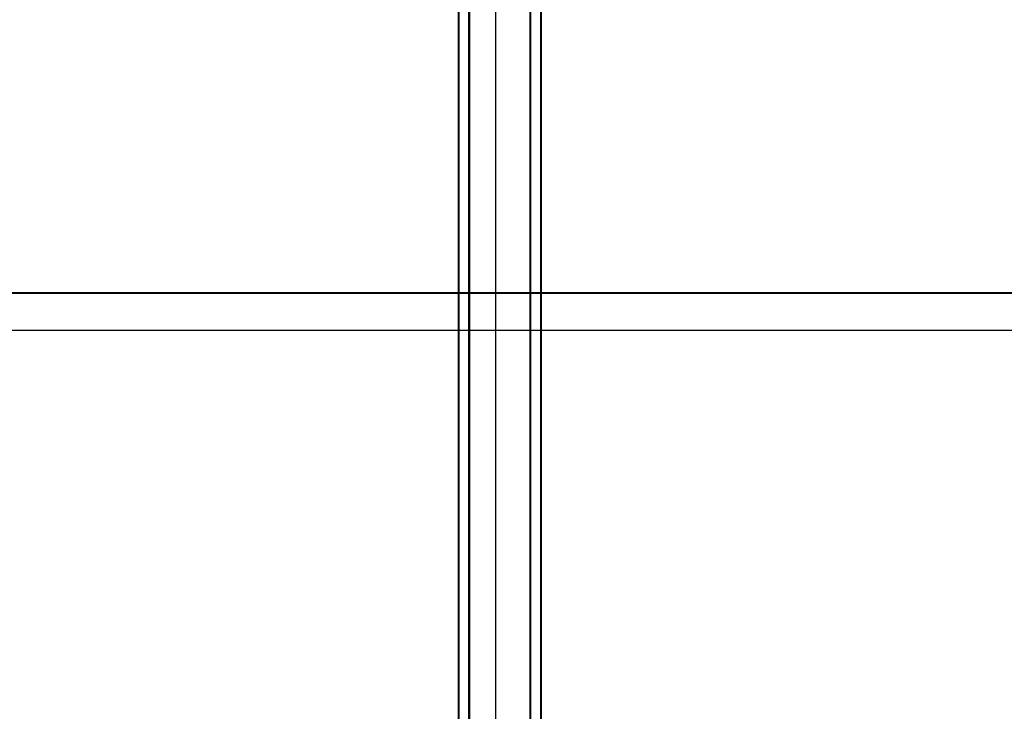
# Model space of a CAD drawing. Header units: millimetres. Extents: x -695 to 695, y -1115 to 611.
# Tile 48 of 87: x -224 to 235, y -177 to 146. Entities that reach past the tile are written whole.
import ezdxf

# ---------------------------------------------------------------- set-up
doc = ezdxf.new("R2010")
doc.units = ezdxf.units.MM
doc.layers.add('A-GENM', color=13, linetype='Continuous', lineweight=40)
doc.layers.add('G-IMPT', color=8, linetype='Continuous', lineweight=40)

# ---------------------------------------------------------------- blocks, each defined once
blk = doc.blocks.new('Nexa Toit - 700-751584-Niveau de réf_')
at = {"layer": 'A-GENM'}
for p, q in [((-19.25, 482.5), (-19.25, -482.5)), ((-19.25, 482.5), (-19.25, -482.5)), ((-14.25, -482.5), (-14.25, 482.5)), ((-14.25, 482.5), (-14.25, -482.5)), ((14.25, 482.5), (14.25, -482.5)), ((14.25, 482.5), (14.25, -482.5)), ((19.25, 482.5), (19.25, -482.5)), ((19.25, 482.5), (19.25, -482.5))]:
    blk.add_line(p, q, dxfattribs=at)
blk = doc.blocks.new('NEXA 700 CALQUES_dwg-751640-Niveau de réf_')
at = {"layer": 'G-IMPT'}
blk.add_line((-535.47, 8.5), (531.53, 8.5), dxfattribs=at)

msp = doc.modelspace()

# ---------------------------------------------------------------- linework, layer by layer
at = {"color": 94, "lineweight": 30}
for p, q in [((-1.97, 610.6), (-1.97, -608.6)), ((607.63, 1), (-611.57, 1))]:
    msp.add_line(p, q, dxfattribs=at)
msp.add_circle((-1.97, 1), 609.6, dxfattribs=at)

# ---------------------------------------------------------------- block references
at = {"layer": 'A-GENM'}
msp.add_blockref('Nexa Toit - 700-751584-Niveau de réf_', (0, 0), dxfattribs=at)
at = {"layer": 'G-IMPT'}
msp.add_blockref('NEXA 700 CALQUES_dwg-751640-Niveau de réf_', (0, 10), dxfattribs=at)

doc.saveas('drawing.dxf')
